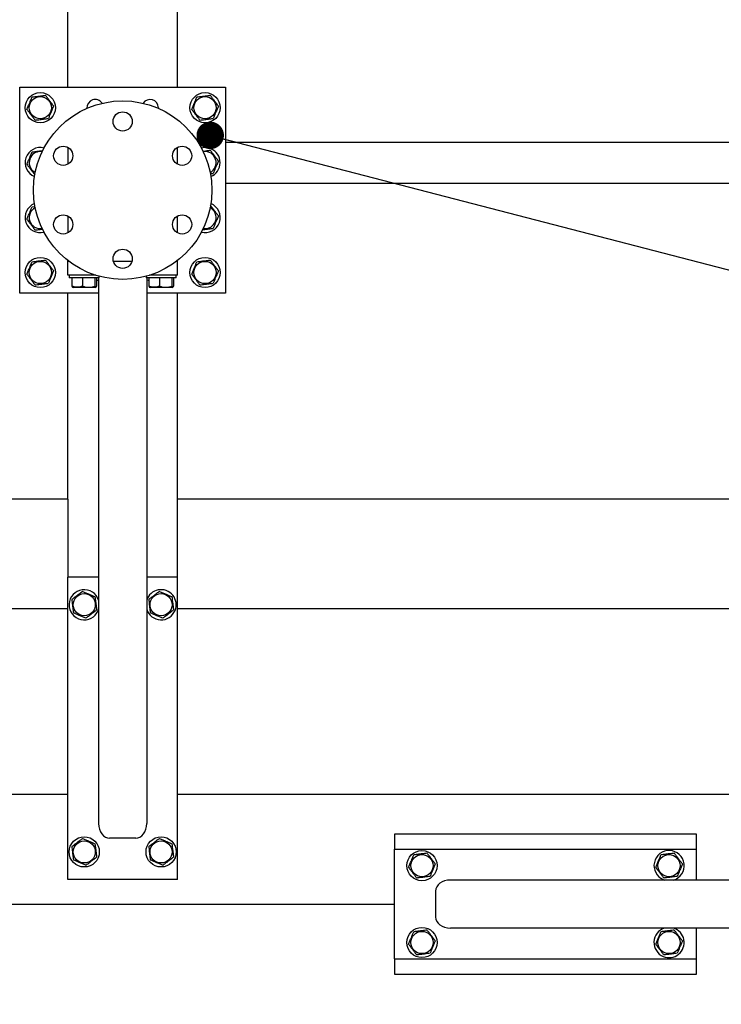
# Model space of a CAD drawing. Header units: millimetres. Extents: x 5 to 589, y 5 to 415.
# Tile 10 of 74: x 319 to 345, y 102 to 138. Entities that reach past the tile are written whole.
import ezdxf

# ---------------------------------------------------------------- set-up
doc = ezdxf.new("R2010")
doc.units = ezdxf.units.MM
doc.layers.add('COTES', color=1, linetype='Continuous')
doc.layers.add('NOTES', color=6, linetype='Continuous')
doc.layers.add('TRAIT-FORT', color=4, linetype='Continuous', lineweight=25)
doc.styles.add('SLDTEXTSTYLE0', font='TXT', dxfattribs={"width": 0.75})
doc.dimstyles.new('SLDDIMSTYLE2', dxfattribs={"dimtxt": 3, "dimasz": 2, "dimexe": 0, "dimexo": 0.0625, "dimgap": 0.75, "dimtad": 1, "dimdec": 0, "dimlfac": 20, "dimrnd": 1e-09, "dimzin": 12, "dimdsep": 46, "dimtxsty": 'SLDTEXTSTYLE0', "dimsah": 1, "dimcen": 0.09, "dimadec": 0, "dimazin": 3, "dimtfac": 1, "dimtdec": 0, "dimtofl": 0, "dimtmove": 0, "dimatfit": 3, "dimfxl": 1, "dimfrac": 2, "dimtolj": 1, "dimtzin": 12, "dimarcsym": 0})
doc.dimstyles.new('SLDDIMSTYLE4', dxfattribs={"dimtxt": 0.18, "dimasz": 1, "dimexe": 0, "dimexo": 0.0625, "dimgap": 0, "dimtad": 0, "dimtih": 1, "dimtoh": 1, "dimdec": 0, "dimrnd": 1e-09, "dimzin": 0, "dimdsep": 46, "dimtxsty": 'Standard', "dimblk1": 'DOT', "dimblk2": 'DOT', "dimsah": 1, "dimcen": 0.09, "dimadec": 0, "dimazin": 0, "dimtfac": 1, "dimtdec": 0, "dimtofl": 0, "dimtmove": 0, "dimatfit": 3, "dimldrblk": 'DOT', "dimfxl": 1, "dimfrac": 2, "dimtolj": 1, "dimtzin": 0, "dimarcsym": 0})

# ---------------------------------------------------------------- blocks, each defined once
blk = doc.blocks.new('_D_28')
at = {"layer": 'COTES', "color": 1, "transparency": 16777216}
for p, q in [((360.721, 223.304), (387.57, 223.304)), ((386.57, 223.304), (386.57, 53.804)), ((344.621, 53.804), (387.57, 53.804))]:
    blk.add_line(p, q, dxfattribs=at)
for points in [[(386.57, 223.304), (386.07, 221.304), (387.07, 221.304)], [(386.57, 53.804), (387.07, 55.804), (386.07, 55.804)]]:
    blk.add_solid(points, dxfattribs=at)
at = {"layer": 'COTES', "color": 1, "transparency": 16777216, "char_height": 3, "attachment_point": 1, "rotation": 90, "style": 'SLDTEXTSTYLE0'}
for s, insert in [('CADRE', (382.703, 136.679)), ('3390', (382.703, 126.687))]:
    blk.add_mtext(s, dxfattribs=dict(at, insert=insert))
blk = doc.blocks.new('_Dot')
at = {"color": 0, "linetype": 'ByBlock', "lineweight": -2}
blk.add_line((-0.5, 0), (-1, 0), dxfattribs=at)
at = {"color": 0, "linetype": 'ByBlock', "const_width": 0.5}
blk.add_lwpolyline([(-0.25, 0, 1), (0.25, 0, 1)], format="xyb", close=True, dxfattribs=at)

msp = doc.modelspace()

# ---------------------------------------------------------------- linework, layer by layer
at = {"layer": 'TRAIT-FORT', "color": 4, "linetype": 'Continuous', "lineweight": 25}
for p, q in [((320.721, 135.554), (320.721, 157.304)), ((324.721, 135.554), (324.721, 157.304)), ((318.971, 135.554), (326.471, 135.554)), ((318.971, 128.054), (318.971, 135.554)), ((326.471, 135.554), (326.471, 128.054)), ((324.021, 134.804), (324.02, 134.783)), ((326.471, 133.554), (355.721, 133.554)), ((320.721, 133.362), (320.721, 132.745)), ((324.721, 132.745), (324.721, 133.362)), ((325.671, 133.204), (325.648, 133.201)), ((326.471, 132.054), (355.721, 132.054)), ((319.425, 131.195), (319.534, 131.209)), ((320.721, 130.862), (320.721, 130.245)), ((324.721, 130.245), (324.721, 130.862)), ((320.721, 129.204), (320.721, 129.242)), ((320.771, 129.204), (320.721, 129.204)), ((320.721, 128.704), (320.721, 129.204)), ((323.056, 129.204), (322.385, 129.204)), ((324.721, 129.204), (324.671, 129.204)), ((324.721, 129.204), (324.721, 129.242)), ((324.721, 128.704), (324.721, 129.204)), ((321.745, 128.704), (320.721, 128.704)), ((320.771, 128.704), (320.771, 128.604)), ((321.871, 128.604), (320.771, 128.604)), ((320.869, 128.604), (320.869, 128.304)), ((321.26, 128.604), (321.26, 128.304)), ((321.712, 128.604), (321.712, 128.304)), ((321.773, 128.604), (321.773, 128.304)), ((321.846, 128.604), (321.846, 108.739)), ((321.871, 128.604), (321.871, 128.667)), ((323.571, 128.667), (323.571, 128.604)), ((324.671, 128.604), (323.571, 128.604)), ((323.596, 128.604), (323.596, 108.739)), ((323.669, 128.604), (323.669, 128.304)), ((324.721, 128.704), (323.697, 128.704)), ((324.06, 128.604), (324.06, 128.304)), ((324.512, 128.604), (324.512, 128.304)), ((324.573, 128.604), (324.573, 128.304)), ((324.671, 128.604), (324.671, 128.704)), ((321.846, 128.054), (318.971, 128.054)), ((320.721, 120.554), (320.721, 128.054)), ((320.892, 128.268), (320.917, 128.254)), ((321.724, 128.254), (320.917, 128.254)), ((321.724, 128.254), (321.749, 128.268)), ((326.471, 128.054), (323.596, 128.054)), ((323.692, 128.268), (323.717, 128.254)), ((324.524, 128.254), (323.717, 128.254)), ((324.524, 128.254), (324.549, 128.268)), ((324.721, 120.554), (324.721, 128.054)), ((320.721, 120.554), (281.721, 120.554)), ((320.721, 120.554), (320.721, 120.154)), ((355.721, 120.554), (324.721, 120.554)), ((324.721, 120.154), (324.721, 120.554)), ((320.721, 120.154), (320.721, 117.704)), ((324.721, 117.704), (324.721, 120.154)), ((321.846, 117.704), (320.721, 117.704)), ((320.721, 106.704), (320.721, 117.704)), ((324.721, 117.704), (323.596, 117.704)), ((324.721, 106.704), (324.721, 117.704)), ((320.721, 116.554), (281.721, 116.554)), ((321.829, 116.493), (321.846, 116.54)), ((355.721, 116.554), (324.721, 116.554)), ((281.721, 109.804), (320.721, 109.804)), ((324.721, 109.804), (355.721, 109.804)), ((332.621, 108.354), (332.621, 107.804)), ((343.621, 108.354), (332.621, 108.354)), ((343.621, 107.804), (343.621, 108.354)), ((323.196, 108.204), (322.246, 108.204)), ((332.621, 107.804), (343.621, 107.804)), ((332.621, 103.804), (332.621, 107.804)), ((343.621, 106.679), (343.621, 107.804)), ((324.721, 106.704), (320.721, 106.704)), ((354.521, 106.679), (334.656, 106.679)), ((342.41, 106.696), (342.457, 106.679)), ((334.121, 105.329), (334.121, 106.279)), ((304.821, 105.804), (332.621, 105.804)), ((354.521, 104.929), (334.656, 104.929)), ((343.621, 103.804), (343.621, 104.929)), ((332.621, 103.804), (332.621, 103.254)), ((332.621, 103.804), (343.621, 103.804)), ((343.621, 103.254), (343.621, 103.804)), ((332.621, 103.254), (343.621, 103.254))]:
    msp.add_line(p, q, dxfattribs=at)
at = {"layer": 'TRAIT-FORT', "color": 4, "linetype": 'Continuous', "lineweight": 25, "flags": 128}
for points in [[(319.789, 133.202), (319.755, 133.206), (319.671, 133.204)], [(321.846, 128.531), (321.813, 128.518), (321.773, 128.508)], [(323.669, 128.508), (323.664, 128.509), (323.596, 128.531)]]:
    msp.add_lwpolyline(points, dxfattribs=at)
at = {"layer": 'TRAIT-FORT', "color": 4, "linetype": 'Continuous', "lineweight": 25}
for centre, radius in [((319.721, 134.804), 0.55), ((319.721, 134.804), 0.404), ((325.721, 134.804), 0.55), ((325.721, 134.804), 0.404), ((322.721, 131.804), 3.25), ((322.721, 134.304), 0.35), ((320.556, 133.054), 0.35), ((324.886, 133.054), 0.35), ((320.556, 130.554), 0.35), ((324.886, 130.554), 0.35), ((322.721, 129.304), 0.35), ((319.721, 128.804), 0.55), ((319.721, 128.804), 0.404), ((325.721, 128.804), 0.55), ((325.721, 128.804), 0.404), ((321.321, 116.704), 0.404), ((324.121, 116.704), 0.404), ((321.321, 107.704), 0.55), ((321.321, 107.704), 0.404), ((324.121, 107.704), 0.55), ((324.121, 107.704), 0.404), ((333.621, 107.204), 0.55), ((333.621, 107.204), 0.404), ((342.621, 107.204), 0.404), ((333.621, 104.404), 0.55), ((333.621, 104.404), 0.404), ((342.621, 104.404), 0.404)]:
    msp.add_circle(centre, radius, dxfattribs=at)
for centre, radius, start, end in [((321.721, 134.804), 0.3, 32.8551, 184.0148), ((323.721, 134.804), 0.3, 0, 147.1507), ((319.721, 132.804), 0.55, 75.4177, 247.2755), ((319.721, 132.804), 0.404, 97.0938, 243.3129), ((325.721, 132.804), 0.55, 67.4773, 104.0855), ((325.721, 132.804), 0.404, 297.317, 97.0938), ((325.721, 132.804), 0.55, 292.0056, 67.4773), ((319.721, 130.804), 0.55, 112.4269, 284.8438), ((325.721, 130.804), 0.55, 255.1478, 67.4773), ((319.721, 130.804), 0.404, 116.2658, 279.9674), ((325.721, 130.804), 0.404, 259.5513, 63.5676), ((321.321, 116.704), 0.55, 17.3414, 337.4773), ((324.121, 116.704), 0.55, 337.4773, 162.6586), ((324.121, 116.704), 0.55, 197.3414, 337.4773), ((342.621, 107.204), 0.55, 287.3414, 247.4773), ((342.621, 104.404), 0.55, 107.3414, 247.4773), ((342.621, 104.404), 0.55, 247.4773, 72.6586)]:
    msp.add_arc(centre, radius, start, end, dxfattribs=at)
for centre, major_axis, start_param, end_param in [((322.246, 108.739), (0, -0.536), 4.712389, 6.283185), ((323.196, 108.739), (0, -0.536), 0, 1.570796), ((334.656, 106.279), (-0.536, 0), 4.712389, 6.283185), ((334.656, 105.329), (-0.536, 0), 0, 1.570796)]:
    msp.add_ellipse(centre, major_axis=major_axis, ratio=0.746513, start_param=start_param, end_param=end_param, dxfattribs=at)
for points, knots in [([(319.234, 134.743), (319.25, 134.782), (319.284, 134.862), (319.333, 134.979), (319.381, 135.091), (319.41, 135.16), (319.425, 135.195)], [0, 0, 0, 0, 0.264605, 0.534948, 0.765343, 1, 1, 1, 1]), ([(319.425, 135.195), (319.487, 135.203), (319.589, 135.216), (319.738, 135.234), (319.838, 135.246), (319.895, 135.254), (319.912, 135.256)], [0, 0, 0, 0, 0.3855495, 0.6376419, 0.8965462, 1, 1, 1, 1]), ([(320.208, 134.864), (320.182, 134.898), (320.13, 134.967), (320.053, 135.069), (319.979, 135.166), (319.934, 135.226), (319.912, 135.256)], [0, 0, 0, 0, 0.264605, 0.534948, 0.765343, 1, 1, 1, 1]), ([(325.234, 134.743), (325.25, 134.782), (325.284, 134.862), (325.333, 134.979), (325.381, 135.091), (325.41, 135.16), (325.425, 135.195)], [0, 0, 0, 0, 0.264605, 0.534948, 0.765343, 1, 1, 1, 1]), ([(325.425, 135.195), (325.487, 135.203), (325.589, 135.216), (325.738, 135.234), (325.838, 135.246), (325.895, 135.254), (325.912, 135.256)], [0, 0, 0, 0, 0.3855495, 0.6376419, 0.8965462, 1, 1, 1, 1]), ([(326.208, 134.864), (326.182, 134.898), (326.13, 134.967), (326.053, 135.069), (325.979, 135.166), (325.934, 135.226), (325.912, 135.256)], [0, 0, 0, 0, 0.264605, 0.534948, 0.765343, 1, 1, 1, 1]), ([(320.208, 134.864), (320.191, 134.825), (320.157, 134.746), (320.108, 134.628), (320.06, 134.516), (320.031, 134.447), (320.017, 134.412)], [0, 0, 0, 0, 0.264605, 0.534948, 0.765343, 1, 1, 1, 1]), ([(326.208, 134.864), (326.191, 134.825), (326.157, 134.746), (326.108, 134.628), (326.06, 134.516), (326.031, 134.447), (326.017, 134.412)], [0, 0, 0, 0, 0.264605, 0.534948, 0.765343, 1, 1, 1, 1]), ([(319.234, 134.743), (319.259, 134.709), (319.311, 134.64), (319.388, 134.539), (319.462, 134.441), (319.507, 134.382), (319.53, 134.352)], [0, 0, 0, 0, 0.264605, 0.534948, 0.765343, 1, 1, 1, 1]), ([(325.234, 134.743), (325.259, 134.709), (325.311, 134.64), (325.388, 134.539), (325.462, 134.441), (325.507, 134.382), (325.53, 134.352)], [0, 0, 0, 0, 0.264605, 0.534948, 0.765343, 1, 1, 1, 1]), ([(319.53, 134.352), (319.592, 134.359), (319.694, 134.372), (319.843, 134.391), (319.943, 134.403), (320, 134.41), (320.017, 134.412)], [0, 0, 0, 0, 0.385549, 0.637642, 0.896546, 1, 1, 1, 1]), ([(325.53, 134.352), (325.592, 134.359), (325.694, 134.372), (325.843, 134.391), (325.943, 134.403), (326, 134.41), (326.017, 134.412)], [0, 0, 0, 0, 0.385549, 0.637642, 0.896546, 1, 1, 1, 1]), ([(319.234, 132.743), (319.25, 132.782), (319.284, 132.862), (319.333, 132.979), (319.381, 133.091), (319.41, 133.16), (319.425, 133.195)], [0, 0, 0, 0, 0.264605, 0.534948, 0.765343, 1, 1, 1, 1]), ([(319.425, 133.195), (319.487, 133.203), (319.589, 133.215), (319.719, 133.232), (319.784, 133.24), (319.807, 133.243)], [0, 0, 0, 0, 0.491723, 0.8132372, 1, 1, 1, 1]), ([(325.638, 133.222), (325.671, 133.226), (325.746, 133.235), (325.838, 133.246), (325.895, 133.254), (325.912, 133.256)], [0, 0, 0, 0, 0.353571, 0.815444, 1, 1, 1, 1]), ([(326.208, 132.864), (326.182, 132.898), (326.13, 132.967), (326.053, 133.069), (325.979, 133.166), (325.934, 133.226), (325.912, 133.256)], [0, 0, 0, 0, 0.264605, 0.534948, 0.765343, 1, 1, 1, 1]), ([(319.234, 132.743), (319.259, 132.709), (319.311, 132.64), (319.388, 132.539), (319.462, 132.441), (319.507, 132.382), (319.53, 132.352)], [0, 0, 0, 0, 0.264605, 0.534948, 0.765343, 1, 1, 1, 1]), ([(326.208, 132.864), (326.191, 132.825), (326.157, 132.746), (326.108, 132.628), (326.06, 132.516), (326.031, 132.447), (326.017, 132.412)], [0, 0, 0, 0, 0.264605, 0.534948, 0.765343, 1, 1, 1, 1]), ([(325.914, 132.399), (325.932, 132.402), (325.967, 132.406), (326, 132.41), (326.017, 132.412)], [0, 0, 0, 0, 0.513375, 1, 1, 1, 1]), ([(326.208, 130.864), (326.182, 130.898), (326.13, 130.967), (326.053, 131.069), (325.979, 131.166), (325.934, 131.226), (325.912, 131.256)], [0, 0, 0, 0, 0.264605, 0.534948, 0.765343, 1, 1, 1, 1]), ([(319.234, 130.743), (319.25, 130.782), (319.284, 130.862), (319.333, 130.979), (319.381, 131.091), (319.41, 131.16), (319.425, 131.195)], [0, 0, 0, 0, 0.264605, 0.534948, 0.765343, 1, 1, 1, 1]), ([(319.234, 130.743), (319.259, 130.709), (319.311, 130.64), (319.388, 130.539), (319.462, 130.441), (319.507, 130.382), (319.53, 130.352)], [0, 0, 0, 0, 0.264605, 0.534948, 0.765343, 1, 1, 1, 1]), ([(326.208, 130.864), (326.191, 130.825), (326.157, 130.746), (326.108, 130.628), (326.06, 130.516), (326.031, 130.447), (326.017, 130.412)], [0, 0, 0, 0, 0.264605, 0.534948, 0.765343, 1, 1, 1, 1]), ([(319.53, 130.352), (319.592, 130.359), (319.681, 130.37), (319.774, 130.382), (319.802, 130.385)], [0, 0, 0, 0, 0.690091, 1, 1, 1, 1]), ([(325.624, 130.363), (325.655, 130.367), (325.726, 130.376), (325.843, 130.391), (325.943, 130.403), (326, 130.41), (326.017, 130.412)], [0, 0, 0, 0, 0.236226, 0.549582, 0.871405, 1, 1, 1, 1]), ([(319.234, 128.743), (319.25, 128.782), (319.284, 128.862), (319.333, 128.979), (319.381, 129.091), (319.41, 129.16), (319.425, 129.195)], [0, 0, 0, 0, 0.264605, 0.534948, 0.765343, 1, 1, 1, 1]), ([(319.425, 129.195), (319.487, 129.203), (319.589, 129.216), (319.738, 129.234), (319.838, 129.246), (319.895, 129.254), (319.912, 129.256)], [0, 0, 0, 0, 0.3855495, 0.6376419, 0.8965462, 1, 1, 1, 1]), ([(320.208, 128.864), (320.182, 128.898), (320.13, 128.967), (320.053, 129.069), (319.979, 129.166), (319.934, 129.226), (319.912, 129.256)], [0, 0, 0, 0, 0.264605, 0.534948, 0.765343, 1, 1, 1, 1]), ([(325.234, 128.743), (325.25, 128.782), (325.284, 128.862), (325.333, 128.979), (325.381, 129.091), (325.41, 129.16), (325.425, 129.195)], [0, 0, 0, 0, 0.264605, 0.534948, 0.765343, 1, 1, 1, 1]), ([(325.425, 129.195), (325.487, 129.203), (325.589, 129.216), (325.738, 129.234), (325.838, 129.246), (325.895, 129.254), (325.912, 129.256)], [0, 0, 0, 0, 0.3855495, 0.6376419, 0.8965462, 1, 1, 1, 1]), ([(326.208, 128.864), (326.182, 128.898), (326.13, 128.967), (326.053, 129.069), (325.979, 129.166), (325.934, 129.226), (325.912, 129.256)], [0, 0, 0, 0, 0.264605, 0.534948, 0.765343, 1, 1, 1, 1]), ([(319.234, 128.743), (319.259, 128.709), (319.311, 128.64), (319.388, 128.539), (319.462, 128.441), (319.507, 128.382), (319.53, 128.352)], [0, 0, 0, 0, 0.264605, 0.534948, 0.765343, 1, 1, 1, 1]), ([(320.208, 128.864), (320.191, 128.825), (320.157, 128.746), (320.108, 128.628), (320.06, 128.516), (320.031, 128.447), (320.017, 128.412)], [0, 0, 0, 0, 0.264605, 0.534948, 0.765343, 1, 1, 1, 1]), ([(325.234, 128.743), (325.259, 128.709), (325.311, 128.64), (325.388, 128.539), (325.462, 128.441), (325.507, 128.382), (325.53, 128.352)], [0, 0, 0, 0, 0.264605, 0.534948, 0.765343, 1, 1, 1, 1]), ([(326.208, 128.864), (326.191, 128.825), (326.157, 128.746), (326.108, 128.628), (326.06, 128.516), (326.031, 128.447), (326.017, 128.412)], [0, 0, 0, 0, 0.264605, 0.534948, 0.765343, 1, 1, 1, 1]), ([(319.53, 128.352), (319.592, 128.359), (319.694, 128.372), (319.843, 128.391), (319.943, 128.403), (320, 128.41), (320.017, 128.412)], [0, 0, 0, 0, 0.385549, 0.637642, 0.896546, 1, 1, 1, 1]), ([(325.53, 128.352), (325.592, 128.359), (325.694, 128.372), (325.843, 128.391), (325.943, 128.403), (326, 128.41), (326.017, 128.412)], [0, 0, 0, 0, 0.385549, 0.637642, 0.896546, 1, 1, 1, 1]), ([(320.869, 128.304), (320.876, 128.286), (320.884, 128.267), (320.892, 128.268), (320.892, 128.268)], [0, 0, 0, 0, 0.977492, 1, 1, 1, 1]), ([(321.26, 128.304), (321.226, 128.293), (321.157, 128.271), (321.056, 128.263), (320.958, 128.274), (320.899, 128.294), (320.869, 128.304)], [0, 0, 0, 0, 0.264605, 0.534948, 0.765343, 1, 1, 1, 1]), ([(321.26, 128.304), (321.299, 128.293), (321.379, 128.271), (321.496, 128.263), (321.608, 128.274), (321.677, 128.294), (321.712, 128.304)], [0, 0, 0, 0, 0.264605, 0.534948, 0.765343, 1, 1, 1, 1]), ([(321.712, 128.304), (321.72, 128.289), (321.732, 128.264), (321.751, 128.266), (321.763, 128.283), (321.771, 128.299), (321.773, 128.304)], [0, 0, 0, 0, 0.385549, 0.637642, 0.896546, 1, 1, 1, 1]), ([(323.669, 128.304), (323.676, 128.286), (323.684, 128.267), (323.692, 128.268), (323.692, 128.268)], [0, 0, 0, 0, 0.977492, 1, 1, 1, 1]), ([(324.06, 128.304), (324.026, 128.293), (323.957, 128.271), (323.856, 128.263), (323.758, 128.274), (323.699, 128.294), (323.669, 128.304)], [0, 0, 0, 0, 0.264605, 0.534948, 0.765343, 1, 1, 1, 1]), ([(324.06, 128.304), (324.099, 128.293), (324.179, 128.271), (324.296, 128.263), (324.408, 128.274), (324.477, 128.294), (324.512, 128.304)], [0, 0, 0, 0, 0.264605, 0.534948, 0.765343, 1, 1, 1, 1]), ([(324.512, 128.304), (324.52, 128.289), (324.532, 128.264), (324.551, 128.266), (324.563, 128.283), (324.571, 128.299), (324.573, 128.304)], [0, 0, 0, 0, 0.385549, 0.637642, 0.896546, 1, 1, 1, 1]), ([(321.26, 117.191), (321.226, 117.165), (321.157, 117.113), (321.056, 117.036), (320.958, 116.962), (320.899, 116.917), (320.869, 116.895)], [0, 0, 0, 0, 0.264605, 0.534948, 0.765343, 1, 1, 1, 1]), ([(320.869, 116.895), (320.876, 116.833), (320.889, 116.73), (320.907, 116.582), (320.92, 116.482), (320.927, 116.424), (320.929, 116.408)], [0, 0, 0, 0, 0.385549, 0.637642, 0.896546, 1, 1, 1, 1]), ([(321.26, 117.191), (321.299, 117.174), (321.379, 117.14), (321.496, 117.091), (321.608, 117.043), (321.677, 117.014), (321.712, 117)], [0, 0, 0, 0, 0.264605, 0.534948, 0.765343, 1, 1, 1, 1]), ([(321.712, 117), (321.72, 116.938), (321.732, 116.835), (321.751, 116.687), (321.763, 116.587), (321.771, 116.529), (321.773, 116.513)], [0, 0, 0, 0, 0.385549, 0.637642, 0.896546, 1, 1, 1, 1]), ([(324.06, 117.191), (324.026, 117.165), (323.957, 117.113), (323.856, 117.036), (323.758, 116.962), (323.699, 116.917), (323.669, 116.895)], [0, 0, 0, 0, 0.264605, 0.534948, 0.765343, 1, 1, 1, 1]), ([(323.669, 116.895), (323.676, 116.833), (323.689, 116.73), (323.707, 116.582), (323.72, 116.482), (323.727, 116.424), (323.729, 116.408)], [0, 0, 0, 0, 0.385549, 0.637642, 0.896546, 1, 1, 1, 1]), ([(324.06, 117.191), (324.099, 117.174), (324.179, 117.14), (324.296, 117.091), (324.408, 117.043), (324.477, 117.014), (324.512, 117)], [0, 0, 0, 0, 0.264605, 0.534948, 0.765343, 1, 1, 1, 1]), ([(324.512, 117), (324.52, 116.938), (324.532, 116.835), (324.551, 116.687), (324.563, 116.587), (324.571, 116.529), (324.573, 116.513)], [0, 0, 0, 0, 0.385549, 0.637642, 0.896546, 1, 1, 1, 1]), ([(321.381, 116.217), (321.342, 116.233), (321.263, 116.267), (321.145, 116.316), (321.033, 116.364), (320.964, 116.393), (320.929, 116.408)], [0, 0, 0, 0, 0.264605, 0.534948, 0.765343, 1, 1, 1, 1]), ([(321.381, 116.217), (321.415, 116.242), (321.484, 116.294), (321.586, 116.371), (321.683, 116.445), (321.743, 116.49), (321.773, 116.513)], [0, 0, 0, 0, 0.264605, 0.534948, 0.765343, 1, 1, 1, 1]), ([(324.181, 116.217), (324.142, 116.233), (324.063, 116.267), (323.945, 116.316), (323.833, 116.364), (323.764, 116.393), (323.729, 116.408)], [0, 0, 0, 0, 0.264605, 0.534948, 0.765343, 1, 1, 1, 1]), ([(324.181, 116.217), (324.215, 116.242), (324.284, 116.294), (324.386, 116.371), (324.483, 116.445), (324.543, 116.49), (324.573, 116.513)], [0, 0, 0, 0, 0.264605, 0.534948, 0.765343, 1, 1, 1, 1]), ([(321.26, 108.191), (321.226, 108.165), (321.157, 108.113), (321.056, 108.036), (320.958, 107.962), (320.899, 107.917), (320.869, 107.895)], [0, 0, 0, 0, 0.264605, 0.534948, 0.765343, 1, 1, 1, 1]), ([(321.26, 108.191), (321.299, 108.174), (321.379, 108.14), (321.496, 108.091), (321.608, 108.043), (321.677, 108.014), (321.712, 108)], [0, 0, 0, 0, 0.264605, 0.534948, 0.765343, 1, 1, 1, 1]), ([(321.712, 108), (321.72, 107.938), (321.732, 107.835), (321.751, 107.687), (321.763, 107.587), (321.771, 107.529), (321.773, 107.513)], [0, 0, 0, 0, 0.385549, 0.637642, 0.896546, 1, 1, 1, 1]), ([(324.06, 108.191), (324.026, 108.165), (323.957, 108.113), (323.856, 108.036), (323.758, 107.962), (323.699, 107.917), (323.669, 107.895)], [0, 0, 0, 0, 0.264605, 0.534948, 0.765343, 1, 1, 1, 1]), ([(324.06, 108.191), (324.099, 108.174), (324.179, 108.14), (324.296, 108.091), (324.408, 108.043), (324.477, 108.014), (324.512, 108)], [0, 0, 0, 0, 0.264605, 0.534948, 0.765343, 1, 1, 1, 1]), ([(324.512, 108), (324.52, 107.938), (324.532, 107.835), (324.551, 107.687), (324.563, 107.587), (324.571, 107.529), (324.573, 107.513)], [0, 0, 0, 0, 0.385549, 0.637642, 0.896546, 1, 1, 1, 1]), ([(320.869, 107.895), (320.876, 107.833), (320.889, 107.73), (320.907, 107.582), (320.92, 107.482), (320.927, 107.424), (320.929, 107.408)], [0, 0, 0, 0, 0.385549, 0.637642, 0.896546, 1, 1, 1, 1]), ([(323.669, 107.895), (323.676, 107.833), (323.689, 107.73), (323.707, 107.582), (323.72, 107.482), (323.727, 107.424), (323.729, 107.408)], [0, 0, 0, 0, 0.385549, 0.637642, 0.896546, 1, 1, 1, 1]), ([(333.134, 107.143), (333.15, 107.182), (333.184, 107.262), (333.233, 107.379), (333.281, 107.491), (333.31, 107.56), (333.325, 107.595)], [0, 0, 0, 0, 0.264605, 0.534948, 0.765343, 1, 1, 1, 1]), ([(333.812, 107.656), (333.75, 107.648), (333.647, 107.635), (333.499, 107.617), (333.399, 107.604), (333.341, 107.597), (333.325, 107.595)], [0, 0, 0, 0, 0.385549, 0.637642, 0.896546, 1, 1, 1, 1]), ([(334.108, 107.264), (334.082, 107.298), (334.03, 107.367), (333.953, 107.469), (333.879, 107.566), (333.834, 107.626), (333.812, 107.656)], [0, 0, 0, 0, 0.264605, 0.534948, 0.765343, 1, 1, 1, 1]), ([(342.134, 107.143), (342.15, 107.182), (342.184, 107.262), (342.233, 107.379), (342.281, 107.491), (342.31, 107.56), (342.325, 107.595)], [0, 0, 0, 0, 0.264605, 0.534948, 0.765343, 1, 1, 1, 1]), ([(342.812, 107.656), (342.75, 107.648), (342.647, 107.635), (342.499, 107.617), (342.399, 107.604), (342.341, 107.597), (342.325, 107.595)], [0, 0, 0, 0, 0.385549, 0.637642, 0.896546, 1, 1, 1, 1]), ([(343.108, 107.264), (343.082, 107.298), (343.03, 107.367), (342.953, 107.469), (342.879, 107.566), (342.834, 107.626), (342.812, 107.656)], [0, 0, 0, 0, 0.264605, 0.534948, 0.765343, 1, 1, 1, 1]), ([(321.381, 107.217), (321.342, 107.233), (321.263, 107.267), (321.145, 107.316), (321.033, 107.364), (320.964, 107.393), (320.929, 107.408)], [0, 0, 0, 0, 0.264605, 0.534948, 0.765343, 1, 1, 1, 1]), ([(321.381, 107.217), (321.415, 107.242), (321.484, 107.294), (321.586, 107.371), (321.683, 107.445), (321.743, 107.49), (321.773, 107.513)], [0, 0, 0, 0, 0.264605, 0.534948, 0.765343, 1, 1, 1, 1]), ([(324.181, 107.217), (324.142, 107.233), (324.063, 107.267), (323.945, 107.316), (323.833, 107.364), (323.764, 107.393), (323.729, 107.408)], [0, 0, 0, 0, 0.264605, 0.534948, 0.765343, 1, 1, 1, 1]), ([(324.181, 107.217), (324.215, 107.242), (324.284, 107.294), (324.386, 107.371), (324.483, 107.445), (324.543, 107.49), (324.573, 107.513)], [0, 0, 0, 0, 0.264605, 0.534948, 0.765343, 1, 1, 1, 1]), ([(334.108, 107.264), (334.091, 107.225), (334.057, 107.146), (334.008, 107.028), (333.96, 106.916), (333.931, 106.847), (333.917, 106.812)], [0, 0, 0, 0, 0.264605, 0.534948, 0.765343, 1, 1, 1, 1]), ([(343.108, 107.264), (343.091, 107.225), (343.057, 107.146), (343.008, 107.028), (342.96, 106.916), (342.931, 106.847), (342.917, 106.812)], [0, 0, 0, 0, 0.264605, 0.534948, 0.765343, 1, 1, 1, 1]), ([(333.134, 107.143), (333.159, 107.109), (333.211, 107.04), (333.288, 106.939), (333.362, 106.841), (333.407, 106.782), (333.43, 106.752)], [0, 0, 0, 0, 0.264605, 0.534948, 0.765343, 1, 1, 1, 1]), ([(342.134, 107.143), (342.159, 107.109), (342.211, 107.04), (342.288, 106.939), (342.362, 106.841), (342.407, 106.782), (342.43, 106.752)], [0, 0, 0, 0, 0.264605, 0.534948, 0.765343, 1, 1, 1, 1]), ([(333.917, 106.812), (333.855, 106.804), (333.752, 106.792), (333.603, 106.773), (333.503, 106.761), (333.446, 106.754), (333.43, 106.752)], [0, 0, 0, 0, 0.385549, 0.637642, 0.896546, 1, 1, 1, 1]), ([(342.917, 106.812), (342.855, 106.804), (342.752, 106.792), (342.603, 106.773), (342.503, 106.761), (342.446, 106.754), (342.43, 106.752)], [0, 0, 0, 0, 0.3855495, 0.6376419, 0.8965462, 1, 1, 1, 1]), ([(333.134, 104.343), (333.15, 104.382), (333.184, 104.462), (333.233, 104.579), (333.281, 104.691), (333.31, 104.76), (333.325, 104.795)], [0, 0, 0, 0, 0.264605, 0.534948, 0.765343, 1, 1, 1, 1]), ([(333.812, 104.856), (333.75, 104.848), (333.647, 104.835), (333.499, 104.817), (333.399, 104.804), (333.341, 104.797), (333.325, 104.795)], [0, 0, 0, 0, 0.385549, 0.637642, 0.896546, 1, 1, 1, 1]), ([(334.108, 104.464), (334.082, 104.498), (334.03, 104.567), (333.953, 104.669), (333.879, 104.766), (333.834, 104.826), (333.812, 104.856)], [0, 0, 0, 0, 0.264605, 0.534948, 0.765343, 1, 1, 1, 1]), ([(342.134, 104.343), (342.15, 104.382), (342.184, 104.462), (342.233, 104.579), (342.281, 104.691), (342.31, 104.76), (342.325, 104.795)], [0, 0, 0, 0, 0.264605, 0.534948, 0.765343, 1, 1, 1, 1]), ([(342.812, 104.856), (342.75, 104.848), (342.647, 104.835), (342.499, 104.817), (342.399, 104.804), (342.341, 104.797), (342.325, 104.795)], [0, 0, 0, 0, 0.385549, 0.637642, 0.896546, 1, 1, 1, 1]), ([(343.108, 104.464), (343.082, 104.498), (343.03, 104.567), (342.953, 104.669), (342.879, 104.766), (342.834, 104.826), (342.812, 104.856)], [0, 0, 0, 0, 0.264605, 0.534948, 0.765343, 1, 1, 1, 1]), ([(333.134, 104.343), (333.159, 104.309), (333.211, 104.24), (333.288, 104.139), (333.362, 104.041), (333.407, 103.982), (333.43, 103.952)], [0, 0, 0, 0, 0.264605, 0.534948, 0.765343, 1, 1, 1, 1]), ([(334.108, 104.464), (334.091, 104.425), (334.057, 104.346), (334.008, 104.228), (333.96, 104.116), (333.931, 104.047), (333.917, 104.012)], [0, 0, 0, 0, 0.264605, 0.534948, 0.765343, 1, 1, 1, 1]), ([(342.134, 104.343), (342.159, 104.309), (342.211, 104.24), (342.288, 104.139), (342.362, 104.041), (342.407, 103.982), (342.43, 103.952)], [0, 0, 0, 0, 0.264605, 0.534948, 0.765343, 1, 1, 1, 1]), ([(343.108, 104.464), (343.091, 104.425), (343.057, 104.346), (343.008, 104.228), (342.96, 104.116), (342.931, 104.047), (342.917, 104.012)], [0, 0, 0, 0, 0.264605, 0.534948, 0.765343, 1, 1, 1, 1]), ([(333.917, 104.012), (333.855, 104.004), (333.752, 103.992), (333.603, 103.973), (333.503, 103.961), (333.446, 103.954), (333.43, 103.952)], [0, 0, 0, 0, 0.385549, 0.637642, 0.896546, 1, 1, 1, 1]), ([(342.917, 104.012), (342.855, 104.004), (342.752, 103.992), (342.603, 103.973), (342.503, 103.961), (342.446, 103.954), (342.43, 103.952)], [0, 0, 0, 0, 0.3855495, 0.6376419, 0.8965462, 1, 1, 1, 1])]:
    msp.add_open_spline(points, degree=3, knots=knots, dxfattribs=at)

# ---------------------------------------------------------------- dimensions: what is measured, and where the dimension line sits
at = {"layer": 'COTES', "color": 1}
dim = msp.add_linear_dim(base=(386.57, 53.804), p1=(359.721, 223.304), p2=(343.621, 53.804), angle=90, text='<> CADRE', dimstyle='SLDDIMSTYLE2', dxfattribs=at)
dim.commit()
dim.dimension.update_dxf_attribs({"geometry": '_D_28', "text_midpoint": (386.57, 138.554), "dimtype": 160})

# ---------------------------------------------------------------- leaders
at = {"layer": 'NOTES', "color": 211}
msp.add_leader([(325.91, 133.797), (366.553, 123.256)], dimstyle='SLDDIMSTYLE4', dxfattribs=at)

doc.saveas('drawing.dxf')
